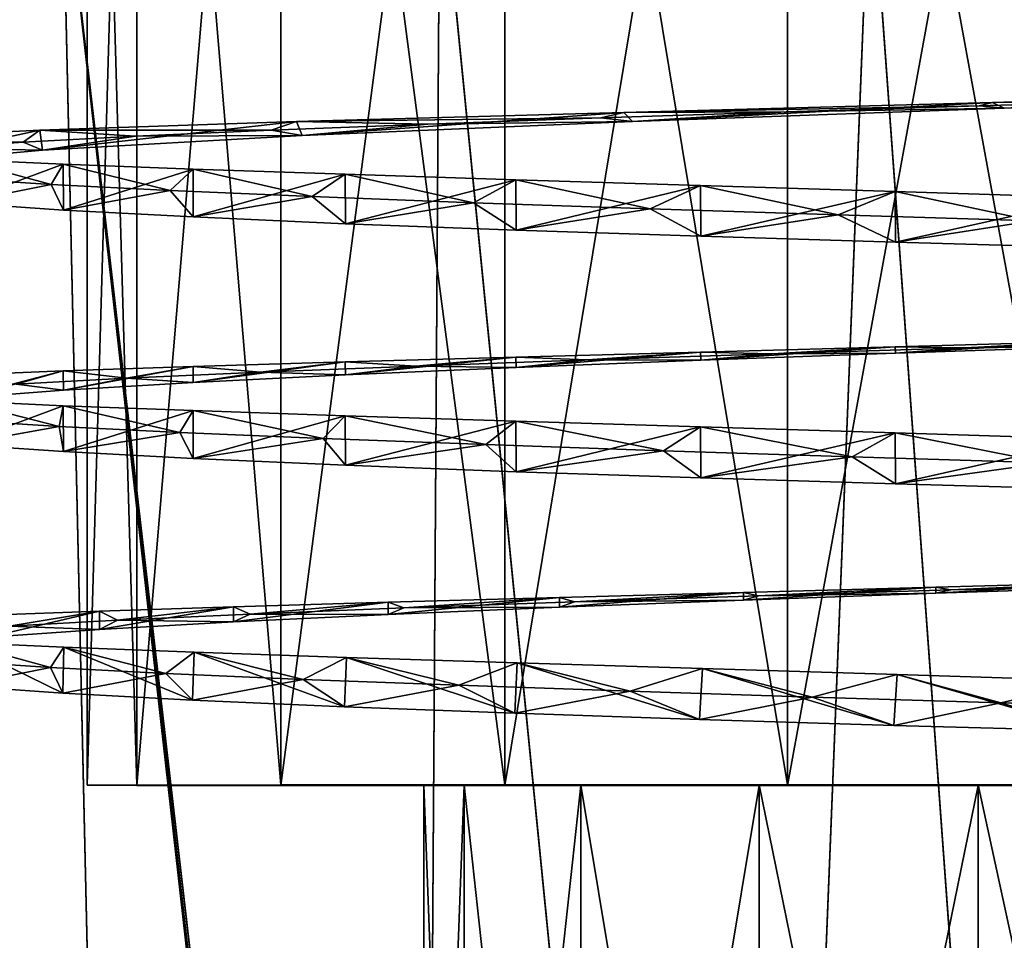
# Model space of a CAD drawing. Header units: millimetres. Extents: x -144 to 364, y -408 to 1133.
# Tile 72 of 256: x -8 to -1, y -29 to -22. Entities that reach past the tile are written whole.
import ezdxf

# ---------------------------------------------------------------- set-up
doc = ezdxf.new("R2010")
doc.units = ezdxf.units.MM
doc.header["$LTSCALE"] = 41.718519
for name, color, linetype in [('138', 7, 'CONTINUOUS'), ('143', 7, 'CONTINUOUS'), ('167', 7, 'CONTINUOUS'), ('168', 7, 'CONTINUOUS'), ('170', 7, 'CONTINUOUS'), ('171', 7, 'CONTINUOUS'), ('637', 7, 'CONTINUOUS'), ('639', 7, 'CONTINUOUS'), ('642', 7, 'CONTINUOUS'), ('644', 7, 'CONTINUOUS'), ('646', 7, 'CONTINUOUS'), ('647', 7, 'CONTINUOUS'), ('795', 7, 'CONTINUOUS'), ('796', 7, 'CONTINUOUS'), ('797', 7, 'CONTINUOUS'), ('798', 7, 'CONTINUOUS'), ('799', 7, 'CONTINUOUS')]:
    doc.layers.add(name, color=color, linetype=linetype)

msp = doc.modelspace()

# ---------------------------------------------------------------- linework, layer by layer
at = {"layer": '138', "color": 7, "linetype": 'CONTINUOUS', "true_color": 0xaaaaaa}
for points in [[(-7.55, -15.25), (-7.1805, -15.25, 2.3331), (-7.55, -28), (-7.55, -15.25)], [(-7.55, -28), (-7.1805, -15.25, 2.3331), (-7.1805, -28.001, 2.3331), (-7.55, -28)], [(-7.1805, -15.25, 2.3331), (-6.1081, -15.25, 4.4378), (-7.1805, -28.001, 2.3331), (-7.1805, -15.25, 2.3331)], [(-7.1805, -28.001, 2.3331), (-6.1081, -15.25, 4.4378), (-6.1081, -28.0018, 4.4378), (-7.1805, -28.001, 2.3331)], [(-6.1081, -15.25, 4.4378), (-4.4378, -15.25, 6.1081), (-6.1081, -28.0018, 4.4378), (-6.1081, -15.25, 4.4378)], [(-6.1081, -28.0018, 4.4378), (-4.4378, -15.25, 6.1081), (-4.4378, -28.0025, 6.1081), (-6.1081, -28.0018, 4.4378)], [(-4.4378, -15.25, 6.1081), (-2.3331, -15.25, 7.1805), (-4.4378, -28.0025, 6.1081), (-4.4378, -15.25, 6.1081)], [(-4.4378, -28.0025, 6.1081), (-2.3331, -15.25, 7.1805), (-2.3331, -28.0029, 7.1805), (-4.4378, -28.0025, 6.1081)], [(-2.3331, -15.25, 7.1805), (0, -15.25, 7.55), (-2.3331, -28.0029, 7.1805), (-2.3331, -15.25, 7.1805)], [(-2.3331, -28.0029, 7.1805), (0, -15.25, 7.55), (0, -28.003, 7.55), (-2.3331, -28.0029, 7.1805)]]:
    msp.add_3dface(points, dxfattribs=at)
at = {"layer": '143', "color": 7, "linetype": 'CONTINUOUS', "true_color": 0xaaaaaa}
for points in [[(-7.55, -15.25), (-7.55, -28), (-7.1805, -27.9991, -2.3331), (-7.55, -15.25)], [(-7.1805, -15.25, -2.3331), (-7.55, -15.25), (-7.1805, -27.9991, -2.3331), (-7.1805, -15.25, -2.3331)], [(-6.1081, -15.25, -4.4378), (-7.1805, -15.25, -2.3331), (-6.1081, -27.9983, -4.4378), (-6.1081, -15.25, -4.4378)], [(-6.1081, -27.9983, -4.4378), (-7.1805, -15.25, -2.3331), (-7.1805, -27.9991, -2.3331), (-6.1081, -27.9983, -4.4378)], [(-4.4378, -15.25, -6.1081), (-6.1081, -15.25, -4.4378), (-4.4378, -27.9976, -6.1081), (-4.4378, -15.25, -6.1081)], [(-4.4378, -27.9976, -6.1081), (-6.1081, -15.25, -4.4378), (-6.1081, -27.9983, -4.4378), (-4.4378, -27.9976, -6.1081)], [(-2.3331, -15.25, -7.1805), (-4.4378, -15.25, -6.1081), (-2.3331, -27.9972, -7.1805), (-2.3331, -15.25, -7.1805)], [(-2.3331, -27.9972, -7.1805), (-4.4378, -15.25, -6.1081), (-4.4378, -27.9976, -6.1081), (-2.3331, -27.9972, -7.1805)], [(0, -15.25, -7.55), (-2.3331, -15.25, -7.1805), (0, -27.997, -7.55), (0, -15.25, -7.55)], [(0, -27.997, -7.55), (-2.3331, -15.25, -7.1805), (-2.3331, -27.9972, -7.1805), (0, -27.997, -7.55)]]:
    msp.add_3dface(points, dxfattribs=at)
at = {"layer": '167', "color": 7, "linetype": 'CONTINUOUS', "true_color": 0xaaaaaa}
for points in [[(-8.5008, -27.0793, -3.7717), (-7.825, -27.1233, -5.0259), (-8.5094, -27.2601, -4.473), (-8.5008, -27.0793, -3.7717)], [(-8.5094, -27.2601, -4.473), (-7.825, -27.1233, -5.0259), (-7.7317, -27.3138, -5.7433), (-8.5094, -27.2601, -4.473)], [(-7.825, -27.1233, -5.0259), (-6.9656, -27.1672, -6.162), (-7.7317, -27.3138, -5.7433), (-7.825, -27.1233, -5.0259)], [(-7.7317, -27.3138, -5.7433), (-6.9656, -27.1672, -6.162), (-6.7651, -27.3658, -6.8765), (-7.7317, -27.3138, -5.7433)], [(-6.9656, -27.1672, -6.162), (-5.9427, -27.2111, -7.1536), (-6.7651, -27.3658, -6.8765), (-6.9656, -27.1672, -6.162)], [(-6.7651, -27.3658, -6.8765), (-5.9427, -27.2111, -7.1536), (-5.6332, -27.4159, -7.8446), (-6.7651, -27.3658, -6.8765)], [(-5.9427, -27.2111, -7.1536), (-4.7804, -27.255, -7.9773), (-5.6332, -27.4159, -7.8446), (-5.9427, -27.2111, -7.1536)], [(-5.6332, -27.4159, -7.8446), (-4.7804, -27.255, -7.9773), (-4.364, -27.464, -8.6239), (-5.6332, -27.4159, -7.8446)], [(-4.7804, -27.255, -7.9773), (-3.5059, -27.299, -8.6139), (-4.364, -27.464, -8.6239), (-4.7804, -27.255, -7.9773)], [(-4.364, -27.464, -8.6239), (-3.5059, -27.299, -8.6139), (-2.9886, -27.51, -9.1952), (-4.364, -27.464, -8.6239)], [(-3.5059, -27.299, -8.6139), (-2.1491, -27.3429, -9.0483), (-2.9886, -27.51, -9.1952), (-3.5059, -27.299, -8.6139)], [(-2.9886, -27.51, -9.1952), (-2.1491, -27.3429, -9.0483), (-1.5409, -27.5539, -9.5446), (-2.9886, -27.51, -9.1952)], [(-2.1491, -27.3429, -9.0483), (-0.7419, -27.3868, -9.2704), (-1.5409, -27.5539, -9.5446), (-2.1491, -27.3429, -9.0483)], [(-1.5409, -27.5539, -9.5446), (-0.7419, -27.3868, -9.2704), (-0.0564, -27.5957, -9.6634), (-1.5409, -27.5539, -9.5446)], [(-0.7419, -27.3868, -9.2704), (0.6827, -27.4307, -9.2749), (-0.0564, -27.5957, -9.6634), (-0.7419, -27.3868, -9.2704)]]:
    msp.add_3dface(points, dxfattribs=at)
at = {"layer": '168', "color": 7, "linetype": 'CONTINUOUS', "true_color": 0xaaaaaa}
for points in [[(-7.825, -27.1233, -5.0259), (-8.5008, -27.0793, -3.7717), (-8.5055, -26.9368, -4.4805), (-7.825, -27.1233, -5.0259)], [(-7.725, -26.9719, -5.7525), (-7.825, -27.1233, -5.0259), (-8.5055, -26.9368, -4.4805), (-7.725, -26.9719, -5.7525)], [(-6.9656, -27.1672, -6.162), (-7.825, -27.1233, -5.0259), (-7.725, -26.9719, -5.7525), (-6.9656, -27.1672, -6.162)], [(-6.7548, -27.0087, -6.8866), (-6.9656, -27.1672, -6.162), (-7.725, -26.9719, -5.7525), (-6.7548, -27.0087, -6.8866)], [(-5.9427, -27.2111, -7.1536), (-6.9656, -27.1672, -6.162), (-6.7548, -27.0087, -6.8866), (-5.9427, -27.2111, -7.1536)], [(-5.619, -27.0472, -7.8548), (-5.9427, -27.2111, -7.1536), (-6.7548, -27.0087, -6.8866), (-5.619, -27.0472, -7.8548)], [(-4.7804, -27.255, -7.9773), (-5.9427, -27.2111, -7.1536), (-5.619, -27.0472, -7.8548), (-4.7804, -27.255, -7.9773)], [(-4.3456, -27.0876, -8.6331), (-4.7804, -27.255, -7.9773), (-5.619, -27.0472, -7.8548), (-4.3456, -27.0876, -8.6331)], [(-3.5059, -27.299, -8.6139), (-4.7804, -27.255, -7.9773), (-4.3456, -27.0876, -8.6331), (-3.5059, -27.299, -8.6139)], [(-2.9659, -27.1301, -9.2024), (-3.5059, -27.299, -8.6139), (-4.3456, -27.0876, -8.6331), (-2.9659, -27.1301, -9.2024)], [(-2.1491, -27.3429, -9.0483), (-3.5059, -27.299, -8.6139), (-2.9659, -27.1301, -9.2024), (-2.1491, -27.3429, -9.0483)], [(-1.5141, -27.1747, -9.5487), (-2.1491, -27.3429, -9.0483), (-2.9659, -27.1301, -9.2024), (-1.5141, -27.1747, -9.5487)], [(-0.7419, -27.3868, -9.2704), (-2.1491, -27.3429, -9.0483), (-1.5141, -27.1747, -9.5487), (-0.7419, -27.3868, -9.2704)], [(-0.026, -27.2214, -9.6632), (-0.7419, -27.3868, -9.2704), (-1.5141, -27.1747, -9.5487), (-0.026, -27.2214, -9.6632)], [(0.6827, -27.4307, -9.2749), (-0.7419, -27.3868, -9.2704), (-0.026, -27.2214, -9.6632), (0.6827, -27.4307, -9.2749)]]:
    msp.add_3dface(points, dxfattribs=at)
at = {"layer": '170', "color": 7, "linetype": 'CONTINUOUS', "true_color": 0xaaaaaa}
for points in [[(-0.7172, -22.9534, 9.3145), (-2.3426, -22.9826, 9.0001), (-3.4869, -23.0529, 8.6923), (-0.7172, -22.9534, 9.3145)], [(-0.9032, -22.9376, 9.256), (-2.3426, -22.9826, 9.0001), (-0.7172, -22.9534, 9.3145), (-0.9032, -22.9376, 9.256)], [(0.5585, -22.8925, 9.2832), (-0.9032, -22.9376, 9.256), (-0.7172, -22.9534, 9.3145), (0.5585, -22.8925, 9.2832)], [(0.7061, -22.9064, 9.3089), (0.5585, -22.8925, 9.2832), (-0.7172, -22.9534, 9.3145), (0.7061, -22.9064, 9.3089)], [(-3.7241, -23.0277, 8.5218), (-5.0136, -23.0728, 7.8329), (-3.4869, -23.0529, 8.6923), (-3.7241, -23.0277, 8.5218)], [(-2.3426, -22.9826, 9.0001), (-3.7241, -23.0277, 8.5218), (-3.4869, -23.0529, 8.6923), (-2.3426, -22.9826, 9.0001)], [(-5.0136, -23.0728, 7.8329), (-6.1792, -23.1179, 6.9503), (-5.9493, -23.1582, 7.2794), (-5.0136, -23.0728, 7.8329)], [(-3.4869, -23.0529, 8.6923), (-5.0136, -23.0728, 7.8329), (-5.9493, -23.1582, 7.2794), (-3.4869, -23.0529, 8.6923)], [(-7.1921, -23.163, 5.8961), (-8.0272, -23.2081, 4.6961), (-7.8843, -23.2678, 5.202), (-7.1921, -23.163, 5.8961)], [(-5.9493, -23.1582, 7.2794), (-7.1921, -23.163, 5.8961), (-7.8843, -23.2678, 5.202), (-5.9493, -23.1582, 7.2794)], [(-6.1792, -23.1179, 6.9503), (-7.1921, -23.163, 5.8961), (-5.9493, -23.1582, 7.2794), (-6.1792, -23.1179, 6.9503)], [(-7.8843, -23.2678, 5.202), (-8.664, -23.2531, 3.3801), (-9.119, -23.3795, 2.6455), (-7.8843, -23.2678, 5.202)], [(-8.0272, -23.2081, 4.6961), (-8.664, -23.2531, 3.3801), (-7.8843, -23.2678, 5.202), (-8.0272, -23.2081, 4.6961)], [(-8.511, -23.4786, -3.7486), (-7.8184, -23.5236, -5.0361), (-8.5077, -23.6599, -4.475), (-8.511, -23.4786, -3.7486)], [(-8.5077, -23.6599, -4.475), (-7.8184, -23.5236, -5.0361), (-7.7285, -23.7135, -5.7464), (-8.5077, -23.6599, -4.475)], [(-7.8184, -23.5236, -5.0361), (-6.9325, -23.5687, -6.1992), (-7.7285, -23.7135, -5.7464), (-7.8184, -23.5236, -5.0361)], [(-7.7285, -23.7135, -5.7464), (-6.9325, -23.5687, -6.1992), (-6.76, -23.7655, -6.8802), (-7.7285, -23.7135, -5.7464)], [(-6.9325, -23.5687, -6.1992), (-5.8753, -23.6138, -7.209), (-6.76, -23.7655, -6.8802), (-6.9325, -23.5687, -6.1992)], [(-6.76, -23.7655, -6.8802), (-5.8753, -23.6138, -7.209), (-5.6261, -23.8156, -7.8483), (-6.76, -23.7655, -6.8802)], [(-5.8753, -23.6138, -7.209), (-4.6729, -23.6589, -8.0407), (-5.6261, -23.8156, -7.8483), (-5.8753, -23.6138, -7.209)], [(-5.6261, -23.8156, -7.8483), (-4.6729, -23.6589, -8.0407), (-4.3549, -23.8636, -8.6271), (-5.6261, -23.8156, -7.8483)], [(-4.6729, -23.6589, -8.0407), (-3.3551, -23.704, -8.6737), (-4.3549, -23.8636, -8.6271), (-4.6729, -23.6589, -8.0407)], [(-4.3549, -23.8636, -8.6271), (-3.3551, -23.704, -8.6737), (-2.9776, -23.9096, -9.1974), (-4.3549, -23.8636, -8.6271)], [(-3.3551, -23.704, -8.6737), (-1.9543, -23.749, -9.0923), (-2.9776, -23.9096, -9.1974), (-3.3551, -23.704, -8.6737)], [(-2.9776, -23.9096, -9.1974), (-1.9543, -23.749, -9.0923), (-1.5282, -23.9535, -9.5452), (-2.9776, -23.9096, -9.1974)], [(-1.9543, -23.749, -9.0923), (-0.5052, -23.7941, -9.2863), (-1.5282, -23.9535, -9.5452), (-1.9543, -23.749, -9.0923)], [(-1.5282, -23.9535, -9.5452), (-0.5052, -23.7941, -9.2863), (-0.0422, -23.9953, -9.662), (-1.5282, -23.9535, -9.5452)], [(0.4522, -24.6958, 9.289), (-1.0091, -24.7408, 9.2451), (-0.0424, -24.7305, 9.3378), (0.4522, -24.6958, 9.289)], [(-2.4456, -24.7859, 8.9727), (-3.8215, -24.831, 8.4786), (-2.978, -24.8331, 8.873), (-2.4456, -24.7859, 8.9727)], [(-1.5285, -24.7809, 9.2209), (-2.4456, -24.7859, 8.9727), (-2.978, -24.8331, 8.873), (-1.5285, -24.7809, 9.2209)], [(-1.0091, -24.7408, 9.2451), (-2.4456, -24.7859, 8.9727), (-1.5285, -24.7809, 9.2209), (-1.0091, -24.7408, 9.2451)], [(-0.0424, -24.7305, 9.3378), (-1.0091, -24.7408, 9.2451), (-1.5285, -24.7809, 9.2209), (-0.0424, -24.7305, 9.3378)], [(-3.8215, -24.831, 8.4786), (-5.103, -24.8761, 7.7749), (-4.3553, -24.8872, 8.3027), (-3.8215, -24.831, 8.4786)], [(-2.978, -24.8331, 8.873), (-3.8215, -24.831, 8.4786), (-4.3553, -24.8872, 8.3027), (-2.978, -24.8331, 8.873)], [(-6.2585, -24.9212, 6.8791), (-7.2592, -24.9663, 5.8132), (-6.7601, -24.9994, 6.5558), (-6.2585, -24.9212, 6.8791)], [(-5.6264, -24.9427, 7.5239), (-6.2585, -24.9212, 6.8791), (-6.7601, -24.9994, 6.5558), (-5.6264, -24.9427, 7.5239)], [(-5.103, -24.8761, 7.7749), (-6.2585, -24.9212, 6.8791), (-5.6264, -24.9427, 7.5239), (-5.103, -24.8761, 7.7749)], [(-4.3553, -24.8872, 8.3027), (-5.103, -24.8761, 7.7749), (-5.6264, -24.9427, 7.5239), (-4.3553, -24.8872, 8.3027)], [(-7.7284, -25.0571, 5.4222), (-8.0806, -25.0113, 4.6037), (-8.5075, -25.1154, 4.1511), (-7.7284, -25.0571, 5.4222)], [(-7.2592, -24.9663, 5.8132), (-8.0806, -25.0113, 4.6037), (-7.7284, -25.0571, 5.4222), (-7.2592, -24.9663, 5.8132)], [(-6.7601, -24.9994, 6.5558), (-7.2592, -24.9663, 5.8132), (-7.7284, -25.0571, 5.4222), (-6.7601, -24.9994, 6.5558)], [(-8.4676, -25.2818, -3.8458), (-7.7602, -25.3269, -5.1253), (-8.5074, -25.4601, -4.4763), (-8.4676, -25.2818, -3.8458)], [(-8.5074, -25.4601, -4.4763), (-7.7602, -25.3269, -5.1253), (-7.7283, -25.5138, -5.7473), (-8.5074, -25.4601, -4.4763)], [(-7.7602, -25.3269, -5.1253), (-6.8611, -25.372, -6.2781), (-7.7283, -25.5138, -5.7473), (-7.7602, -25.3269, -5.1253)], [(-7.7283, -25.5138, -5.7473), (-6.8611, -25.372, -6.2781), (-6.7601, -25.5658, -6.8807), (-7.7283, -25.5138, -5.7473)], [(-6.8611, -25.372, -6.2781), (-5.7925, -25.4171, -7.2758), (-6.7601, -25.5658, -6.8807), (-6.8611, -25.372, -6.2781)], [(-6.7601, -25.5658, -6.8807), (-5.7925, -25.4171, -7.2758), (-5.6266, -25.6159, -7.8487), (-6.7601, -25.5658, -6.8807)], [(-5.7925, -25.4171, -7.2758), (-4.5807, -25.4622, -8.0937), (-5.6266, -25.6159, -7.8487), (-5.7925, -25.4171, -7.2758)], [(-5.6266, -25.6159, -7.8487), (-4.5807, -25.4622, -8.0937), (-4.3553, -25.664, -8.6276), (-5.6266, -25.6159, -7.8487)], [(-4.5807, -25.4622, -8.0937), (-3.2557, -25.5072, -8.7115), (-4.3553, -25.664, -8.6276), (-4.5807, -25.4622, -8.0937)], [(-4.3553, -25.664, -8.6276), (-3.2557, -25.5072, -8.7115), (-2.9778, -25.71, -9.198), (-4.3553, -25.664, -8.6276)], [(-3.2557, -25.5072, -8.7115), (-1.8503, -25.5523, -9.1141), (-2.9778, -25.71, -9.198), (-3.2557, -25.5072, -8.7115)], [(-2.9778, -25.71, -9.198), (-1.8503, -25.5523, -9.1141), (-1.5282, -25.7539, -9.5459), (-2.9778, -25.71, -9.198)], [(-1.8503, -25.5523, -9.1141), (-0.3991, -25.5974, -9.2914), (-1.5282, -25.7539, -9.5459), (-1.8503, -25.5523, -9.1141)], [(-1.5282, -25.7539, -9.5459), (-0.3991, -25.5974, -9.2914), (-0.0421, -25.7957, -9.6627), (-1.5282, -25.7539, -9.5459)], [(-2.5482, -26.5892, 8.9441), (-1.2258, -26.57, 9.2631), (-1.115, -26.5441, 9.2329), (-2.5482, -26.5892, 8.9441)], [(-1.2258, -26.57, 9.2631), (0.2359, -26.521, 9.3329), (-1.115, -26.5441, 9.2329), (-1.2258, -26.57, 9.2631)], [(-1.115, -26.5441, 9.2329), (0.2359, -26.521, 9.3329), (0.3457, -26.499, 9.2936), (-1.115, -26.5441, 9.2329)], [(-4.0308, -26.6736, 8.4596), (-2.6593, -26.621, 8.9697), (-3.9184, -26.6343, 8.4342), (-4.0308, -26.6736, 8.4596)], [(-3.9184, -26.6343, 8.4342), (-2.6593, -26.621, 8.9697), (-2.5482, -26.5892, 8.9441), (-3.9184, -26.6343, 8.4342)], [(-2.6593, -26.621, 8.9697), (-1.2258, -26.57, 9.2631), (-2.5482, -26.5892, 8.9441), (-2.6593, -26.621, 8.9697)], [(-6.3368, -26.7245, 6.807), (-5.3076, -26.7278, 7.7449), (-5.1918, -26.6794, 7.7159), (-6.3368, -26.7245, 6.807)], [(-5.3076, -26.7278, 7.7449), (-4.0308, -26.6736, 8.4596), (-5.1918, -26.6794, 7.7159), (-5.3076, -26.7278, 7.7449)], [(-5.1918, -26.6794, 7.7159), (-4.0308, -26.6736, 8.4596), (-3.9184, -26.6343, 8.4342), (-5.1918, -26.6794, 7.7159)], [(-8.1327, -26.8146, 4.5111), (-7.4593, -26.8397, 5.7742), (-7.3252, -26.7695, 5.7298), (-8.1327, -26.8146, 4.5111)], [(-7.4593, -26.8397, 5.7742), (-6.4596, -26.7832, 6.8427), (-7.3252, -26.7695, 5.7298), (-7.4593, -26.8397, 5.7742)], [(-7.3252, -26.7695, 5.7298), (-6.4596, -26.7832, 6.8427), (-6.3368, -26.7245, 6.807), (-7.3252, -26.7695, 5.7298)], [(-6.4596, -26.7832, 6.8427), (-5.3076, -26.7278, 7.7449), (-6.3368, -26.7245, 6.807), (-6.4596, -26.7832, 6.8427)], [(-8.2831, -26.8968, 4.5649), (-7.4593, -26.8397, 5.7742), (-8.1327, -26.8146, 4.5111), (-8.2831, -26.8968, 4.5649)]]:
    msp.add_3dface(points, dxfattribs=at)
at = {"layer": '171', "color": 7, "linetype": 'CONTINUOUS', "true_color": 0xaaaaaa}
for points in [[(-0.8042, -22.9124, 9.308), (0.5585, -22.8925, 9.2832), (2.0109, -22.8305, 9.1138), (-0.8042, -22.9124, 9.308)], [(-3.5521, -22.9869, 8.6667), (-0.9032, -22.9376, 9.256), (-0.8042, -22.9124, 9.308), (-3.5521, -22.9869, 8.6667)], [(-2.3426, -22.9826, 9.0001), (-0.9032, -22.9376, 9.256), (-3.5521, -22.9869, 8.6667), (-2.3426, -22.9826, 9.0001)], [(-0.9032, -22.9376, 9.256), (0.5585, -22.8925, 9.2832), (-0.8042, -22.9124, 9.308), (-0.9032, -22.9376, 9.256)], [(-5.9904, -23.0549, 7.2466), (-3.7241, -23.0277, 8.5218), (-3.5521, -22.9869, 8.6667), (-5.9904, -23.0549, 7.2466)], [(-5.0136, -23.0728, 7.8329), (-3.7241, -23.0277, 8.5218), (-5.9904, -23.0549, 7.2466), (-5.0136, -23.0728, 7.8329)], [(-3.7241, -23.0277, 8.5218), (-2.3426, -22.9826, 9.0001), (-3.5521, -22.9869, 8.6667), (-3.7241, -23.0277, 8.5218)], [(-7.9041, -23.1181, 5.173), (-6.1792, -23.1179, 6.9503), (-5.9904, -23.0549, 7.2466), (-7.9041, -23.1181, 5.173)], [(-6.1792, -23.1179, 6.9503), (-5.0136, -23.0728, 7.8329), (-5.9904, -23.0549, 7.2466), (-6.1792, -23.1179, 6.9503)], [(-9.1242, -23.1785, 2.6287), (-8.0272, -23.2081, 4.6961), (-7.9041, -23.1181, 5.173), (-9.1242, -23.1785, 2.6287)], [(-8.664, -23.2531, 3.3801), (-8.0272, -23.2081, 4.6961), (-9.1242, -23.1785, 2.6287), (-8.664, -23.2531, 3.3801)], [(-8.0272, -23.2081, 4.6961), (-7.1921, -23.163, 5.8961), (-7.9041, -23.1181, 5.173), (-8.0272, -23.2081, 4.6961)], [(-7.1921, -23.163, 5.8961), (-6.1792, -23.1179, 6.9503), (-7.9041, -23.1181, 5.173), (-7.1921, -23.163, 5.8961)], [(-7.8184, -23.5236, -5.0361), (-8.511, -23.4786, -3.7486), (-8.5083, -23.337, -4.4737), (-7.8184, -23.5236, -5.0361)], [(-7.7294, -23.3722, -5.745), (-7.8184, -23.5236, -5.0361), (-8.5083, -23.337, -4.4737), (-7.7294, -23.3722, -5.745)], [(-6.9325, -23.5687, -6.1992), (-7.8184, -23.5236, -5.0361), (-7.7294, -23.3722, -5.745), (-6.9325, -23.5687, -6.1992)], [(-6.7613, -23.4089, -6.8787), (-6.9325, -23.5687, -6.1992), (-7.7294, -23.3722, -5.745), (-6.7613, -23.4089, -6.8787)], [(-5.8753, -23.6138, -7.209), (-6.9325, -23.5687, -6.1992), (-6.7613, -23.4089, -6.8787), (-5.8753, -23.6138, -7.209)], [(-5.6278, -23.4475, -7.8469), (-5.8753, -23.6138, -7.209), (-6.7613, -23.4089, -6.8787), (-5.6278, -23.4475, -7.8469)], [(-4.6729, -23.6589, -8.0407), (-5.8753, -23.6138, -7.209), (-5.6278, -23.4475, -7.8469), (-4.6729, -23.6589, -8.0407)], [(-4.3569, -23.4879, -8.6259), (-4.6729, -23.6589, -8.0407), (-5.6278, -23.4475, -7.8469), (-4.3569, -23.4879, -8.6259)], [(-3.3551, -23.704, -8.6737), (-4.6729, -23.6589, -8.0407), (-4.3569, -23.4879, -8.6259), (-3.3551, -23.704, -8.6737)], [(-2.9799, -23.5304, -9.1965), (-3.3551, -23.704, -8.6737), (-4.3569, -23.4879, -8.6259), (-2.9799, -23.5304, -9.1965)], [(-1.9543, -23.749, -9.0923), (-3.3551, -23.704, -8.6737), (-2.9799, -23.5304, -9.1965), (-1.9543, -23.749, -9.0923)], [(-1.5306, -23.5749, -9.5446), (-1.9543, -23.749, -9.0923), (-2.9799, -23.5304, -9.1965), (-1.5306, -23.5749, -9.5446)], [(-0.5052, -23.7941, -9.2863), (-1.9543, -23.749, -9.0923), (-1.5306, -23.5749, -9.5446), (-0.5052, -23.7941, -9.2863)], [(-0.0446, -23.6216, -9.6618), (-0.5052, -23.7941, -9.2863), (-1.5306, -23.5749, -9.5446), (-0.0446, -23.6216, -9.6618)], [(-1.531, -24.7327, 9.2205), (-1.0091, -24.7408, 9.2451), (-0.045, -24.6915, 9.3378), (-1.531, -24.7327, 9.2205)], [(-1.0091, -24.7408, 9.2451), (0.4522, -24.6958, 9.289), (-0.045, -24.6915, 9.3378), (-1.0091, -24.7408, 9.2451)], [(-4.3572, -24.8091, 8.3017), (-3.8215, -24.831, 8.4786), (-2.9803, -24.7718, 8.8723), (-4.3572, -24.8091, 8.3017)], [(-3.8215, -24.831, 8.4786), (-2.4456, -24.7859, 8.9727), (-2.9803, -24.7718, 8.8723), (-3.8215, -24.831, 8.4786)], [(-2.9803, -24.7718, 8.8723), (-2.4456, -24.7859, 8.9727), (-1.531, -24.7327, 9.2205), (-2.9803, -24.7718, 8.8723)], [(-2.4456, -24.7859, 8.9727), (-1.0091, -24.7408, 9.2451), (-1.531, -24.7327, 9.2205), (-2.4456, -24.7859, 8.9727)], [(-6.7613, -24.8788, 6.5547), (-6.2585, -24.9212, 6.8791), (-5.628, -24.8447, 7.5228), (-6.7613, -24.8788, 6.5547)], [(-6.2585, -24.9212, 6.8791), (-5.103, -24.8761, 7.7749), (-5.628, -24.8447, 7.5228), (-6.2585, -24.9212, 6.8791)], [(-5.628, -24.8447, 7.5228), (-5.103, -24.8761, 7.7749), (-4.3572, -24.8091, 8.3017), (-5.628, -24.8447, 7.5228)], [(-5.103, -24.8761, 7.7749), (-3.8215, -24.831, 8.4786), (-4.3572, -24.8091, 8.3017), (-5.103, -24.8761, 7.7749)], [(-8.508, -24.9439, 4.1503), (-8.0806, -25.0113, 4.6037), (-7.7292, -24.9118, 5.4212), (-8.508, -24.9439, 4.1503)], [(-8.0806, -25.0113, 4.6037), (-7.2592, -24.9663, 5.8132), (-7.7292, -24.9118, 5.4212), (-8.0806, -25.0113, 4.6037)], [(-7.7292, -24.9118, 5.4212), (-7.2592, -24.9663, 5.8132), (-6.7613, -24.8788, 6.5547), (-7.7292, -24.9118, 5.4212)], [(-7.2592, -24.9663, 5.8132), (-6.2585, -24.9212, 6.8791), (-6.7613, -24.8788, 6.5547), (-7.2592, -24.9663, 5.8132)], [(-7.7602, -25.3269, -5.1253), (-8.4676, -25.2818, -3.8458), (-8.5079, -25.1368, -4.475), (-7.7602, -25.3269, -5.1253)], [(-7.7293, -25.172, -5.7459), (-7.7602, -25.3269, -5.1253), (-8.5079, -25.1368, -4.475), (-7.7293, -25.172, -5.7459)], [(-6.8611, -25.372, -6.2781), (-7.7602, -25.3269, -5.1253), (-7.7293, -25.172, -5.7459), (-6.8611, -25.372, -6.2781)], [(-6.7615, -25.2087, -6.8792), (-6.8611, -25.372, -6.2781), (-7.7293, -25.172, -5.7459), (-6.7615, -25.2087, -6.8792)], [(-5.7925, -25.4171, -7.2758), (-6.8611, -25.372, -6.2781), (-6.7615, -25.2087, -6.8792), (-5.7925, -25.4171, -7.2758)], [(-5.6283, -25.2472, -7.8473), (-5.7925, -25.4171, -7.2758), (-6.7615, -25.2087, -6.8792), (-5.6283, -25.2472, -7.8473)], [(-4.5807, -25.4622, -8.0937), (-5.7925, -25.4171, -7.2758), (-5.6283, -25.2472, -7.8473), (-4.5807, -25.4622, -8.0937)], [(-4.3573, -25.2876, -8.6264), (-4.5807, -25.4622, -8.0937), (-5.6283, -25.2472, -7.8473), (-4.3573, -25.2876, -8.6264)], [(-3.2557, -25.5072, -8.7115), (-4.5807, -25.4622, -8.0937), (-4.3573, -25.2876, -8.6264), (-3.2557, -25.5072, -8.7115)], [(-2.9801, -25.33, -9.1971), (-3.2557, -25.5072, -8.7115), (-4.3573, -25.2876, -8.6264), (-2.9801, -25.33, -9.1971)], [(-1.8503, -25.5523, -9.1141), (-3.2557, -25.5072, -8.7115), (-2.9801, -25.33, -9.1971), (-1.8503, -25.5523, -9.1141)], [(-1.5306, -25.3746, -9.5454), (-1.8503, -25.5523, -9.1141), (-2.9801, -25.33, -9.1971), (-1.5306, -25.3746, -9.5454)], [(-0.3991, -25.5974, -9.2914), (-1.8503, -25.5523, -9.1141), (-1.5306, -25.3746, -9.5454), (-0.3991, -25.5974, -9.2914)], [(-0.0445, -25.4212, -9.6625), (-0.3991, -25.5974, -9.2914), (-1.5306, -25.3746, -9.5454), (-0.0445, -25.4212, -9.6625)], [(-1.2279, -26.5248, 9.2629), (-1.115, -26.5441, 9.2329), (0.2337, -26.484, 9.333), (-1.2279, -26.5248, 9.2629)], [(-1.115, -26.5441, 9.2329), (0.3457, -26.499, 9.2936), (0.2337, -26.484, 9.333), (-1.115, -26.5441, 9.2329)], [(-2.6612, -26.5636, 8.9692), (-2.5482, -26.5892, 8.9441), (-1.2279, -26.5248, 9.2629), (-2.6612, -26.5636, 8.9692)], [(-2.5482, -26.5892, 8.9441), (-1.115, -26.5441, 9.2329), (-1.2279, -26.5248, 9.2629), (-2.5482, -26.5892, 8.9441)], [(-5.3089, -26.6358, 7.7442), (-5.1918, -26.6794, 7.7159), (-4.0324, -26.6006, 8.4589), (-5.3089, -26.6358, 7.7442)], [(-5.1918, -26.6794, 7.7159), (-3.9184, -26.6343, 8.4342), (-4.0324, -26.6006, 8.4589), (-5.1918, -26.6794, 7.7159)], [(-4.0324, -26.6006, 8.4589), (-3.9184, -26.6343, 8.4342), (-2.6612, -26.5636, 8.9692), (-4.0324, -26.6006, 8.4589)], [(-3.9184, -26.6343, 8.4342), (-2.5482, -26.5892, 8.9441), (-2.6612, -26.5636, 8.9692), (-3.9184, -26.6343, 8.4342)], [(-8.2833, -26.734, 4.5646), (-8.1327, -26.8146, 4.5111), (-7.4598, -26.7023, 5.7736), (-8.2833, -26.734, 4.5646)], [(-8.1327, -26.8146, 4.5111), (-7.3252, -26.7695, 5.7298), (-7.4598, -26.7023, 5.7736), (-8.1327, -26.8146, 4.5111)], [(-7.4598, -26.7023, 5.7736), (-7.3252, -26.7695, 5.7298), (-6.4604, -26.6697, 6.8419), (-7.4598, -26.7023, 5.7736)], [(-7.3252, -26.7695, 5.7298), (-6.3368, -26.7245, 6.807), (-6.4604, -26.6697, 6.8419), (-7.3252, -26.7695, 5.7298)], [(-6.4604, -26.6697, 6.8419), (-6.3368, -26.7245, 6.807), (-5.3089, -26.6358, 7.7442), (-6.4604, -26.6697, 6.8419)], [(-6.3368, -26.7245, 6.807), (-5.1918, -26.6794, 7.7159), (-5.3089, -26.6358, 7.7442), (-6.3368, -26.7245, 6.807)]]:
    msp.add_3dface(points, dxfattribs=at)
at = {"layer": '637', "color": 7, "linetype": 'CONTINUOUS', "true_color": 0xaaaaaa}
for points in [[(-9.928, -20.9974, -6.5133), (-7.7379, -20.9964, -9.0408), (-7.1237, -48.0403, -8.0251), (-9.928, -20.9974, -6.5133)], [(-9.0129, -48.0412, -5.7712), (-9.928, -20.9974, -6.5133), (-7.1237, -48.0403, -8.0251), (-9.0129, -48.0412, -5.7712)], [(-4.9243, -20.9957, -10.8489), (-5.0742, -43.9962, -9.6699), (-7.7379, -20.9964, -9.0408), (-4.9243, -20.9957, -10.8489)], [(-7.7379, -20.9964, -9.0408), (-5.0742, -43.9962, -9.6699), (-7.1237, -48.0403, -8.0251), (-7.7379, -20.9964, -9.0408)], [(-2.6353, -43.9958, -10.6026), (-5.0742, -43.9962, -9.6699), (-4.9243, -20.9957, -10.8489), (-2.6353, -43.9958, -10.6026)], [(-1.7154, -20.9953, -11.7912), (-2.6353, -43.9958, -10.6026), (-4.9243, -20.9957, -10.8489), (-1.7154, -20.9953, -11.7912)], [(-0.0432, -43.9957, -10.9198), (-2.6353, -43.9958, -10.6026), (-1.7154, -20.9953, -11.7912), (-0.0432, -43.9957, -10.9198)], [(1.6289, -20.9953, -11.7912), (-0.0432, -43.9957, -10.9198), (-1.7154, -20.9953, -11.7912), (1.6289, -20.9953, -11.7912)]]:
    msp.add_3dface(points, dxfattribs=at)
at = {"layer": '639', "color": 7, "linetype": 'CONTINUOUS', "true_color": 0xaaaaaa}
for points in [[(-7.7379, -21.0035, 8.7193), (-9.928, -21.0025, 6.1918), (-7.1237, -48.0465, 7.6821), (-7.7379, -21.0035, 8.7193)], [(-7.1237, -48.0465, 7.6821), (-9.928, -21.0025, 6.1918), (-9.0129, -48.0456, 5.4281), (-7.1237, -48.0465, 7.6821)], [(-4.9243, -21.0042, 10.5274), (-7.7379, -21.0035, 8.7193), (-5.0742, -44.0037, 9.3301), (-4.9243, -21.0042, 10.5274)], [(-5.0742, -44.0037, 9.3301), (-7.7379, -21.0035, 8.7193), (-4.8785, -46.0782, 9.3293), (-5.0742, -44.0037, 9.3301)], [(-4.8785, -46.0782, 9.3293), (-7.7379, -21.0035, 8.7193), (-4.6867, -48.0472, 9.3285), (-4.8785, -46.0782, 9.3293)], [(-4.6867, -48.0472, 9.3285), (-7.7379, -21.0035, 8.7193), (-7.1237, -48.0465, 7.6821), (-4.6867, -48.0472, 9.3285)], [(-2.6353, -44.0041, 10.2628), (-4.9243, -21.0042, 10.5274), (-5.0742, -44.0037, 9.3301), (-2.6353, -44.0041, 10.2628)], [(-1.7154, -21.0046, 11.4696), (-4.9243, -21.0042, 10.5274), (-2.6353, -44.0041, 10.2628), (-1.7154, -21.0046, 11.4696)], [(-0.0432, -44.0042, 10.58), (-1.7154, -21.0046, 11.4696), (-2.6353, -44.0041, 10.2628), (-0.0432, -44.0042, 10.58)], [(1.6289, -21.0046, 11.4696), (-1.7154, -21.0046, 11.4696), (-0.0432, -44.0042, 10.58), (1.6289, -21.0046, 11.4696)]]:
    msp.add_3dface(points, dxfattribs=at)
at = {"layer": '642', "color": 7, "linetype": 'CONTINUOUS', "true_color": 0xaaaaaa}
for points in [[(-1.2258, -26.57, 9.2631), (-1.2279, -26.5248, 9.2629), (0.2337, -26.484, 9.333), (-1.2258, -26.57, 9.2631)], [(0.2359, -26.521, 9.3329), (-1.2258, -26.57, 9.2631), (0.2337, -26.484, 9.333), (0.2359, -26.521, 9.3329)], [(-2.6593, -26.621, 8.9697), (-2.6612, -26.5636, 8.9692), (-1.2279, -26.5248, 9.2629), (-2.6593, -26.621, 8.9697)], [(-1.2258, -26.57, 9.2631), (-2.6593, -26.621, 8.9697), (-1.2279, -26.5248, 9.2629), (-1.2258, -26.57, 9.2631)], [(-5.3076, -26.7278, 7.7449), (-5.3089, -26.6358, 7.7442), (-4.0324, -26.6006, 8.4589), (-5.3076, -26.7278, 7.7449)], [(-4.0308, -26.6736, 8.4596), (-5.3076, -26.7278, 7.7449), (-4.0324, -26.6006, 8.4589), (-4.0308, -26.6736, 8.4596)], [(-4.0308, -26.6736, 8.4596), (-4.0324, -26.6006, 8.4589), (-2.6612, -26.5636, 8.9692), (-4.0308, -26.6736, 8.4596)], [(-2.6593, -26.621, 8.9697), (-4.0308, -26.6736, 8.4596), (-2.6612, -26.5636, 8.9692), (-2.6593, -26.621, 8.9697)], [(-8.2831, -26.8968, 4.5649), (-8.2833, -26.734, 4.5646), (-7.4598, -26.7023, 5.7736), (-8.2831, -26.8968, 4.5649)], [(-7.4593, -26.8397, 5.7742), (-8.2831, -26.8968, 4.5649), (-7.4598, -26.7023, 5.7736), (-7.4593, -26.8397, 5.7742)], [(-7.4593, -26.8397, 5.7742), (-7.4598, -26.7023, 5.7736), (-6.4604, -26.6697, 6.8419), (-7.4593, -26.8397, 5.7742)], [(-6.4596, -26.7832, 6.8427), (-7.4593, -26.8397, 5.7742), (-6.4604, -26.6697, 6.8419), (-6.4596, -26.7832, 6.8427)], [(-6.4596, -26.7832, 6.8427), (-6.4604, -26.6697, 6.8419), (-5.3089, -26.6358, 7.7442), (-6.4596, -26.7832, 6.8427)], [(-5.3076, -26.7278, 7.7449), (-6.4596, -26.7832, 6.8427), (-5.3089, -26.6358, 7.7442), (-5.3076, -26.7278, 7.7449)]]:
    msp.add_3dface(points, dxfattribs=at)
at = {"layer": '644', "color": 7, "linetype": 'CONTINUOUS', "true_color": 0xaaaaaa}
for points in [[(-8.5094, -27.2601, -4.473), (-7.7317, -27.3138, -5.7433), (-8.5055, -26.9368, -4.4805), (-8.5094, -27.2601, -4.473)], [(-7.7317, -27.3138, -5.7433), (-7.725, -26.9719, -5.7525), (-8.5055, -26.9368, -4.4805), (-7.7317, -27.3138, -5.7433)], [(-7.7317, -27.3138, -5.7433), (-6.7651, -27.3658, -6.8765), (-7.725, -26.9719, -5.7525), (-7.7317, -27.3138, -5.7433)], [(-6.7651, -27.3658, -6.8765), (-6.7548, -27.0087, -6.8866), (-7.725, -26.9719, -5.7525), (-6.7651, -27.3658, -6.8765)], [(-6.7651, -27.3658, -6.8765), (-5.6332, -27.4159, -7.8446), (-6.7548, -27.0087, -6.8866), (-6.7651, -27.3658, -6.8765)], [(-5.6332, -27.4159, -7.8446), (-5.619, -27.0472, -7.8548), (-6.7548, -27.0087, -6.8866), (-5.6332, -27.4159, -7.8446)], [(-5.6332, -27.4159, -7.8446), (-4.364, -27.464, -8.6239), (-5.619, -27.0472, -7.8548), (-5.6332, -27.4159, -7.8446)], [(-4.364, -27.464, -8.6239), (-4.3456, -27.0876, -8.6331), (-5.619, -27.0472, -7.8548), (-4.364, -27.464, -8.6239)], [(-4.364, -27.464, -8.6239), (-2.9886, -27.51, -9.1952), (-4.3456, -27.0876, -8.6331), (-4.364, -27.464, -8.6239)], [(-2.9886, -27.51, -9.1952), (-2.9659, -27.1301, -9.2024), (-4.3456, -27.0876, -8.6331), (-2.9886, -27.51, -9.1952)], [(-2.9886, -27.51, -9.1952), (-1.5409, -27.5539, -9.5446), (-2.9659, -27.1301, -9.2024), (-2.9886, -27.51, -9.1952)], [(-1.5409, -27.5539, -9.5446), (-1.5141, -27.1747, -9.5487), (-2.9659, -27.1301, -9.2024), (-1.5409, -27.5539, -9.5446)], [(-1.5409, -27.5539, -9.5446), (-0.0564, -27.5957, -9.6634), (-1.5141, -27.1747, -9.5487), (-1.5409, -27.5539, -9.5446)], [(-0.0564, -27.5957, -9.6634), (-0.026, -27.2214, -9.6632), (-1.5141, -27.1747, -9.5487), (-0.0564, -27.5957, -9.6634)]]:
    msp.add_3dface(points, dxfattribs=at)
at = {"layer": '646', "color": 7, "linetype": 'CONTINUOUS', "true_color": 0xaaaaaa}
for points in [[(-5.0432, -28, -0.1635), (-4.7417, -35.9993, -1.8769), (-4.7417, -27.9993, -1.8736), (-5.0432, -28, -0.1635)], [(-5.0432, -36, -0.1667), (-4.7417, -35.9993, -1.8769), (-5.0432, -28, -0.1635), (-5.0432, -36, -0.1667)], [(-4.7417, -27.9993, -1.8736), (-3.8735, -35.9987, -3.3806), (-3.8735, -27.9987, -3.3775), (-4.7417, -27.9993, -1.8736)], [(-4.7417, -35.9993, -1.8769), (-3.8735, -35.9987, -3.3806), (-4.7417, -27.9993, -1.8736), (-4.7417, -35.9993, -1.8769)], [(-3.8735, -27.9987, -3.3775), (-2.5432, -35.9982, -4.4969), (-2.5432, -27.9982, -4.4937), (-3.8735, -27.9987, -3.3775)], [(-3.8735, -35.9987, -3.3806), (-2.5432, -35.9982, -4.4969), (-3.8735, -27.9987, -3.3775), (-3.8735, -35.9987, -3.3806)], [(-2.5432, -27.9982, -4.4937), (-0.9115, -35.998, -5.0908), (-0.9115, -27.998, -5.0876), (-2.5432, -27.9982, -4.4937)], [(-2.5432, -35.9982, -4.4969), (-0.9115, -35.998, -5.0908), (-2.5432, -27.9982, -4.4937), (-2.5432, -35.9982, -4.4969)], [(-0.9115, -35.998, -5.0908), (0.825, -35.998, -5.0908), (-0.9115, -27.998, -5.0876), (-0.9115, -35.998, -5.0908)], [(-0.9115, -27.998, -5.0876), (0.825, -35.998, -5.0908), (0.825, -27.998, -5.0876), (-0.9115, -27.998, -5.0876)]]:
    msp.add_3dface(points, dxfattribs=at)
at = {"layer": '647', "color": 7, "linetype": 'CONTINUOUS', "true_color": 0xaaaaaa}
for points in [[(-5.0432, -36, -0.1667), (-5.0432, -28, -0.1635), (-4.7417, -28.0006, 1.5466), (-5.0432, -36, -0.1667)], [(-4.7417, -36.0006, 1.5434), (-5.0432, -36, -0.1667), (-4.7417, -28.0006, 1.5466), (-4.7417, -36.0006, 1.5434)], [(-3.8735, -28.0012, 3.0504), (-4.7417, -36.0006, 1.5434), (-4.7417, -28.0006, 1.5466), (-3.8735, -28.0012, 3.0504)], [(-3.8735, -36.0012, 3.0472), (-4.7417, -36.0006, 1.5434), (-3.8735, -28.0012, 3.0504), (-3.8735, -36.0012, 3.0472)], [(-2.5432, -28.0017, 4.1666), (-3.8735, -36.0012, 3.0472), (-3.8735, -28.0012, 3.0504), (-2.5432, -28.0017, 4.1666)], [(-2.5432, -36.0017, 4.1634), (-3.8735, -36.0012, 3.0472), (-2.5432, -28.0017, 4.1666), (-2.5432, -36.0017, 4.1634)], [(-0.9115, -28.0019, 4.7605), (-2.5432, -36.0017, 4.1634), (-2.5432, -28.0017, 4.1666), (-0.9115, -28.0019, 4.7605)], [(-0.9115, -36.0019, 4.7573), (-2.5432, -36.0017, 4.1634), (-0.9115, -28.0019, 4.7605), (-0.9115, -36.0019, 4.7573)], [(0.825, -36.0019, 4.7573), (-0.9115, -36.0019, 4.7573), (0.825, -28.0019, 4.7605), (0.825, -36.0019, 4.7573)], [(0.825, -28.0019, 4.7605), (-0.9115, -36.0019, 4.7573), (-0.9115, -28.0019, 4.7605), (0.825, -28.0019, 4.7605)]]:
    msp.add_3dface(points, dxfattribs=at)
at = {"layer": '795', "color": 7, "linetype": 'CONTINUOUS', "true_color": 0xaaaaaa}
for points in [[(-7.1805, -27.9991, -2.3331), (-7.55, -28), (-4.7417, -27.9993, -1.8736), (-7.1805, -27.9991, -2.3331)], [(-7.55, -28), (-5.0432, -28, -0.1635), (-4.7417, -27.9993, -1.8736), (-7.55, -28)], [(-7.55, -28), (-7.1805, -28.001, 2.3331), (-4.7417, -28.0006, 1.5466), (-7.55, -28)], [(-5.0432, -28, -0.1635), (-7.55, -28), (-4.7417, -28.0006, 1.5466), (-5.0432, -28, -0.1635)], [(-6.1081, -27.9983, -4.4378), (-7.1805, -27.9991, -2.3331), (-3.8735, -27.9987, -3.3775), (-6.1081, -27.9983, -4.4378)], [(-7.1805, -27.9991, -2.3331), (-4.7417, -27.9993, -1.8736), (-3.8735, -27.9987, -3.3775), (-7.1805, -27.9991, -2.3331)], [(-7.1805, -28.001, 2.3331), (-3.8735, -28.0012, 3.0504), (-4.7417, -28.0006, 1.5466), (-7.1805, -28.001, 2.3331)], [(-7.1805, -28.001, 2.3331), (-6.1081, -28.0018, 4.4378), (-3.8735, -28.0012, 3.0504), (-7.1805, -28.001, 2.3331)], [(4.4378, -27.9976, -6.1081), (-4.4378, -27.9976, -6.1081), (-6.1081, -27.9983, -4.4378), (4.4378, -27.9976, -6.1081)], [(4.4378, -27.9976, -6.1081), (-6.1081, -27.9983, -4.4378), (-0.9115, -27.998, -5.0876), (4.4378, -27.9976, -6.1081)], [(-6.1081, -27.9983, -4.4378), (-2.5432, -27.9982, -4.4937), (-0.9115, -27.998, -5.0876), (-6.1081, -27.9983, -4.4378)], [(-6.1081, -27.9983, -4.4378), (-3.8735, -27.9987, -3.3775), (-2.5432, -27.9982, -4.4937), (-6.1081, -27.9983, -4.4378)], [(-6.1081, -28.0018, 4.4378), (-2.5432, -28.0017, 4.1666), (-3.8735, -28.0012, 3.0504), (-6.1081, -28.0018, 4.4378)], [(-6.1081, -28.0018, 4.4378), (-0.9115, -28.0019, 4.7605), (-2.5432, -28.0017, 4.1666), (-6.1081, -28.0018, 4.4378)], [(-6.1081, -28.0018, 4.4378), (-4.4378, -28.0025, 6.1081), (-0.9115, -28.0019, 4.7605), (-6.1081, -28.0018, 4.4378)], [(4.4378, -27.9976, -6.1081), (2.3331, -27.9972, -7.1805), (-4.4378, -27.9976, -6.1081), (4.4378, -27.9976, -6.1081)], [(2.3331, -27.9972, -7.1805), (-2.3331, -27.9972, -7.1805), (-4.4378, -27.9976, -6.1081), (2.3331, -27.9972, -7.1805)], [(-4.4378, -28.0025, 6.1081), (4.4378, -28.0025, 6.1081), (6.1081, -28.0018, 4.4378), (-4.4378, -28.0025, 6.1081)], [(-4.4378, -28.0025, 6.1081), (6.1081, -28.0018, 4.4378), (0.825, -28.0019, 4.7605), (-4.4378, -28.0025, 6.1081)], [(-4.4378, -28.0025, 6.1081), (0.825, -28.0019, 4.7605), (-0.9115, -28.0019, 4.7605), (-4.4378, -28.0025, 6.1081)], [(-4.4378, -28.0025, 6.1081), (-2.3331, -28.0029, 7.1805), (4.4378, -28.0025, 6.1081), (-4.4378, -28.0025, 6.1081)], [(2.3331, -27.9972, -7.1805), (0, -27.997, -7.55), (-2.3331, -27.9972, -7.1805), (2.3331, -27.9972, -7.1805)], [(-2.3331, -28.0029, 7.1805), (2.3331, -28.0029, 7.1805), (4.4378, -28.0025, 6.1081), (-2.3331, -28.0029, 7.1805)], [(-2.3331, -28.0029, 7.1805), (0, -28.003, 7.55), (2.3331, -28.0029, 7.1805), (-2.3331, -28.0029, 7.1805)], [(4.4378, -27.9976, -6.1081), (-0.9115, -27.998, -5.0876), (0.825, -27.998, -5.0876), (4.4378, -27.9976, -6.1081)]]:
    msp.add_3dface(points, dxfattribs=at)
at = {"layer": '796', "color": 7, "linetype": 'CONTINUOUS', "true_color": 0xaaaaaa}
for points in [[(-1.5285, -24.7809, 9.2209), (-1.531, -24.7327, 9.2205), (-0.045, -24.6915, 9.3378), (-1.5285, -24.7809, 9.2209)], [(-0.0424, -24.7305, 9.3378), (-1.5285, -24.7809, 9.2209), (-0.045, -24.6915, 9.3378), (-0.0424, -24.7305, 9.3378)], [(-4.3553, -24.8872, 8.3027), (-4.3572, -24.8091, 8.3017), (-2.9803, -24.7718, 8.8723), (-4.3553, -24.8872, 8.3027)], [(-2.978, -24.8331, 8.873), (-4.3553, -24.8872, 8.3027), (-2.9803, -24.7718, 8.8723), (-2.978, -24.8331, 8.873)], [(-2.978, -24.8331, 8.873), (-2.9803, -24.7718, 8.8723), (-1.531, -24.7327, 9.2205), (-2.978, -24.8331, 8.873)], [(-1.5285, -24.7809, 9.2209), (-2.978, -24.8331, 8.873), (-1.531, -24.7327, 9.2205), (-1.5285, -24.7809, 9.2209)], [(-6.7601, -24.9994, 6.5558), (-6.7613, -24.8788, 6.5547), (-5.628, -24.8447, 7.5228), (-6.7601, -24.9994, 6.5558)], [(-5.6264, -24.9427, 7.5239), (-6.7601, -24.9994, 6.5558), (-5.628, -24.8447, 7.5228), (-5.6264, -24.9427, 7.5239)], [(-5.6264, -24.9427, 7.5239), (-5.628, -24.8447, 7.5228), (-4.3572, -24.8091, 8.3017), (-5.6264, -24.9427, 7.5239)], [(-4.3553, -24.8872, 8.3027), (-5.6264, -24.9427, 7.5239), (-4.3572, -24.8091, 8.3017), (-4.3553, -24.8872, 8.3027)], [(-8.5075, -25.1154, 4.1511), (-8.508, -24.9439, 4.1503), (-7.7292, -24.9118, 5.4212), (-8.5075, -25.1154, 4.1511)], [(-7.7284, -25.0571, 5.4222), (-8.5075, -25.1154, 4.1511), (-7.7292, -24.9118, 5.4212), (-7.7284, -25.0571, 5.4222)], [(-7.7284, -25.0571, 5.4222), (-7.7292, -24.9118, 5.4212), (-6.7613, -24.8788, 6.5547), (-7.7284, -25.0571, 5.4222)], [(-6.7601, -24.9994, 6.5558), (-7.7284, -25.0571, 5.4222), (-6.7613, -24.8788, 6.5547), (-6.7601, -24.9994, 6.5558)]]:
    msp.add_3dface(points, dxfattribs=at)
at = {"layer": '797', "color": 7, "linetype": 'CONTINUOUS', "true_color": 0xaaaaaa}
for points in [[(-0.7172, -22.9534, 9.3145), (-0.8042, -22.9124, 9.308), (2.0109, -22.8305, 9.1138), (-0.7172, -22.9534, 9.3145)], [(0.7061, -22.9064, 9.3089), (-0.7172, -22.9534, 9.3145), (2.0109, -22.8305, 9.1138), (0.7061, -22.9064, 9.3089)], [(-3.4869, -23.0529, 8.6923), (-3.5521, -22.9869, 8.6667), (-0.8042, -22.9124, 9.308), (-3.4869, -23.0529, 8.6923)], [(-0.7172, -22.9534, 9.3145), (-3.4869, -23.0529, 8.6923), (-0.8042, -22.9124, 9.308), (-0.7172, -22.9534, 9.3145)], [(-5.9493, -23.1582, 7.2794), (-5.9904, -23.0549, 7.2466), (-3.5521, -22.9869, 8.6667), (-5.9493, -23.1582, 7.2794)], [(-3.4869, -23.0529, 8.6923), (-5.9493, -23.1582, 7.2794), (-3.5521, -22.9869, 8.6667), (-3.4869, -23.0529, 8.6923)], [(-7.8843, -23.2678, 5.202), (-7.9041, -23.1181, 5.173), (-5.9904, -23.0549, 7.2466), (-7.8843, -23.2678, 5.202)], [(-5.9493, -23.1582, 7.2794), (-7.8843, -23.2678, 5.202), (-5.9904, -23.0549, 7.2466), (-5.9493, -23.1582, 7.2794)], [(-9.119, -23.3795, 2.6455), (-9.1242, -23.1785, 2.6287), (-7.9041, -23.1181, 5.173), (-9.119, -23.3795, 2.6455)], [(-7.8843, -23.2678, 5.202), (-9.119, -23.3795, 2.6455), (-7.9041, -23.1181, 5.173), (-7.8843, -23.2678, 5.202)]]:
    msp.add_3dface(points, dxfattribs=at)
at = {"layer": '798', "color": 7, "linetype": 'CONTINUOUS', "true_color": 0xaaaaaa}
for points in [[(-8.5074, -25.4601, -4.4763), (-7.7293, -25.172, -5.7459), (-8.5079, -25.1368, -4.475), (-8.5074, -25.4601, -4.4763)], [(-8.5074, -25.4601, -4.4763), (-7.7283, -25.5138, -5.7473), (-7.7293, -25.172, -5.7459), (-8.5074, -25.4601, -4.4763)], [(-7.7283, -25.5138, -5.7473), (-6.7615, -25.2087, -6.8792), (-7.7293, -25.172, -5.7459), (-7.7283, -25.5138, -5.7473)], [(-7.7283, -25.5138, -5.7473), (-6.7601, -25.5658, -6.8807), (-6.7615, -25.2087, -6.8792), (-7.7283, -25.5138, -5.7473)], [(-6.7601, -25.5658, -6.8807), (-5.6283, -25.2472, -7.8473), (-6.7615, -25.2087, -6.8792), (-6.7601, -25.5658, -6.8807)], [(-6.7601, -25.5658, -6.8807), (-5.6266, -25.6159, -7.8487), (-5.6283, -25.2472, -7.8473), (-6.7601, -25.5658, -6.8807)], [(-5.6266, -25.6159, -7.8487), (-4.3573, -25.2876, -8.6264), (-5.6283, -25.2472, -7.8473), (-5.6266, -25.6159, -7.8487)], [(-5.6266, -25.6159, -7.8487), (-4.3553, -25.664, -8.6276), (-4.3573, -25.2876, -8.6264), (-5.6266, -25.6159, -7.8487)], [(-4.3553, -25.664, -8.6276), (-2.9801, -25.33, -9.1971), (-4.3573, -25.2876, -8.6264), (-4.3553, -25.664, -8.6276)], [(-4.3553, -25.664, -8.6276), (-2.9778, -25.71, -9.198), (-2.9801, -25.33, -9.1971), (-4.3553, -25.664, -8.6276)], [(-2.9778, -25.71, -9.198), (-1.5306, -25.3746, -9.5454), (-2.9801, -25.33, -9.1971), (-2.9778, -25.71, -9.198)], [(-2.9778, -25.71, -9.198), (-1.5282, -25.7539, -9.5459), (-1.5306, -25.3746, -9.5454), (-2.9778, -25.71, -9.198)], [(-1.5282, -25.7539, -9.5459), (-0.0445, -25.4212, -9.6625), (-1.5306, -25.3746, -9.5454), (-1.5282, -25.7539, -9.5459)], [(-1.5282, -25.7539, -9.5459), (-0.0421, -25.7957, -9.6627), (-0.0445, -25.4212, -9.6625), (-1.5282, -25.7539, -9.5459)]]:
    msp.add_3dface(points, dxfattribs=at)
at = {"layer": '799', "color": 7, "linetype": 'CONTINUOUS', "true_color": 0xaaaaaa}
for points in [[(-8.5077, -23.6599, -4.475), (-7.7294, -23.3722, -5.745), (-8.5083, -23.337, -4.4737), (-8.5077, -23.6599, -4.475)], [(-8.5077, -23.6599, -4.475), (-7.7285, -23.7135, -5.7464), (-7.7294, -23.3722, -5.745), (-8.5077, -23.6599, -4.475)], [(-7.7285, -23.7135, -5.7464), (-6.7613, -23.4089, -6.8787), (-7.7294, -23.3722, -5.745), (-7.7285, -23.7135, -5.7464)], [(-7.7285, -23.7135, -5.7464), (-6.76, -23.7655, -6.8802), (-6.7613, -23.4089, -6.8787), (-7.7285, -23.7135, -5.7464)], [(-6.76, -23.7655, -6.8802), (-5.6278, -23.4475, -7.8469), (-6.7613, -23.4089, -6.8787), (-6.76, -23.7655, -6.8802)], [(-6.76, -23.7655, -6.8802), (-5.6261, -23.8156, -7.8483), (-5.6278, -23.4475, -7.8469), (-6.76, -23.7655, -6.8802)], [(-5.6261, -23.8156, -7.8483), (-4.3569, -23.4879, -8.6259), (-5.6278, -23.4475, -7.8469), (-5.6261, -23.8156, -7.8483)], [(-5.6261, -23.8156, -7.8483), (-4.3549, -23.8636, -8.6271), (-4.3569, -23.4879, -8.6259), (-5.6261, -23.8156, -7.8483)], [(-4.3549, -23.8636, -8.6271), (-2.9799, -23.5304, -9.1965), (-4.3569, -23.4879, -8.6259), (-4.3549, -23.8636, -8.6271)], [(-4.3549, -23.8636, -8.6271), (-2.9776, -23.9096, -9.1974), (-2.9799, -23.5304, -9.1965), (-4.3549, -23.8636, -8.6271)], [(-2.9776, -23.9096, -9.1974), (-1.5306, -23.5749, -9.5446), (-2.9799, -23.5304, -9.1965), (-2.9776, -23.9096, -9.1974)], [(-2.9776, -23.9096, -9.1974), (-1.5282, -23.9535, -9.5452), (-1.5306, -23.5749, -9.5446), (-2.9776, -23.9096, -9.1974)], [(-1.5282, -23.9535, -9.5452), (-0.0446, -23.6216, -9.6618), (-1.5306, -23.5749, -9.5446), (-1.5282, -23.9535, -9.5452)], [(-1.5282, -23.9535, -9.5452), (-0.0422, -23.9953, -9.662), (-0.0446, -23.6216, -9.6618), (-1.5282, -23.9535, -9.5452)]]:
    msp.add_3dface(points, dxfattribs=at)

doc.saveas('drawing.dxf')
